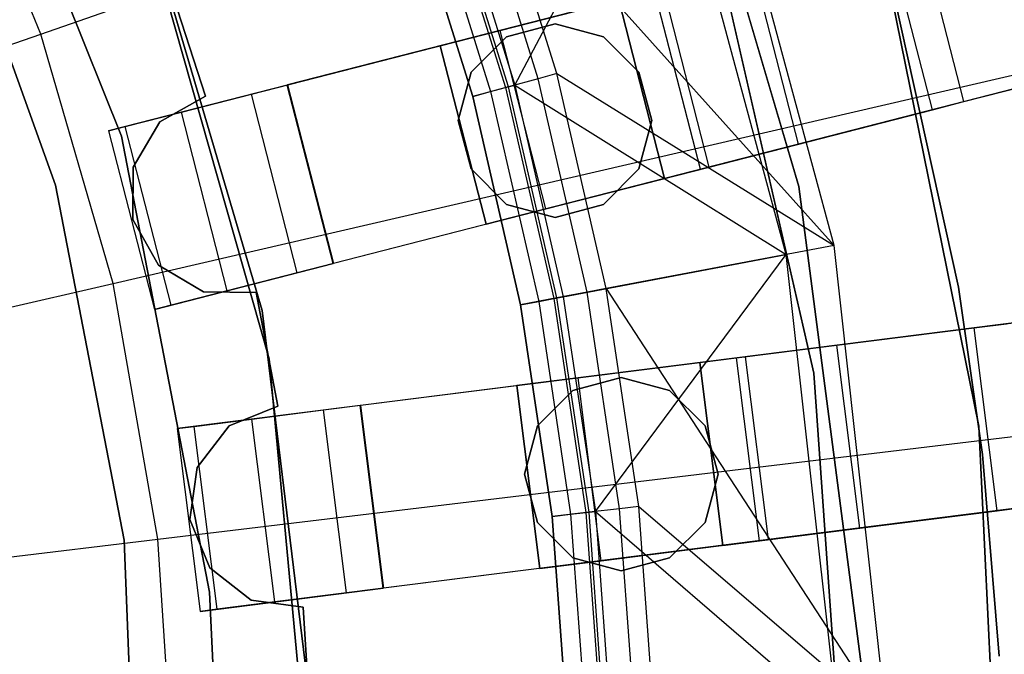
# Model space of a CAD drawing. Extents: x 0 to 27.3, y 0 to 27.3.
# Tile 94 of 117: x 16.1 to 17.2, y 13.8 to 14.5. Entities that reach past the tile are written whole.
import ezdxf

# ---------------------------------------------------------------- set-up
doc = ezdxf.new("R2010")
doc.units = 0
doc.header["$LTSCALE"] = 2.54
doc.layers.get('0').update_dxf_attribs({"color": 13, "linetype": 'CONTINUOUS'})

# ---------------------------------------------------------------- blocks, each defined once
blk = doc.blocks.new('SPUMPKIN_S_PM_STL_1')
at = {"color": 0}
for p, q in [((24.8439, 15.1969, 89.6082), (22.4174, 14.5738, 90.3214)), ((24.8439, 15.1969, 89.6082), (22.4174, 14.5738, 90.3214)), ((22.3781, 14.5638, 90.1256), (24.7903, 15.1831, 89.4155)), ((22.3781, 14.5638, 90.1256), (24.7903, 15.1831, 89.4155)), ((24.8937, 15.0031, 89.6082), (22.4672, 14.3801, 90.3214)), ((24.8937, 15.0031, 89.6082), (22.4672, 14.3801, 90.3214)), ((22.0499, 14.9858, 34.5955), (22.2371, 14.5181, 34.5955)), ((22.2371, 14.5181, 26.0955), (22.0499, 14.9858, 26.0955)), ((22.2371, 14.5181, 26.0955), (22.0499, 14.9858, 26.0955)), ((22.0499, 14.9858, 34.5955), (22.2371, 14.5181, 34.5955)), ((24.84, 14.9894, 89.4155), (22.4279, 14.37, 90.1256)), ((24.84, 14.9894, 89.4155), (22.4279, 14.37, 90.1256)), ((22.1497, 14.629, 223.1675), (23.1149, 14.966, 223.3786)), ((22.1497, 14.629, 223.1675), (23.1149, 14.966, 223.3786)), ((22.8235, 14.9679, 34.5955), (22.9722, 14.4636, 34.5955)), ((22.9722, 14.4636, 33.9955), (22.8235, 14.9679, 33.9955)), ((22.9722, 14.4636, 33.9955), (22.8235, 14.9679, 33.9955)), ((22.8235, 14.9679, 34.5955), (22.9722, 14.4636, 34.5955)), ((23.0105, 14.3997, 90.3209), (22.8757, 14.8986, 90.3209)), ((23.0105, 14.3997, 90.3209), (22.8757, 14.8986, 90.3209)), ((22.1497, 14.629, 223.1675), (22.0426, 14.8894, 223.1675)), ((22.1497, 14.629, 223.1675), (22.0426, 14.8894, 223.1675)), ((22.6639, 14.5737, 91.0371), (22.8259, 14.8809, 90.3209)), ((22.6639, 14.5737, 91.0371), (22.8259, 14.8809, 90.3209)), ((22.9585, 14.3899, 90.3209), (22.8259, 14.8809, 90.3209)), ((22.9585, 14.3899, 90.3209), (22.8259, 14.8809, 90.3209)), ((22.1654, 14.4652, 27.3954), (22.0328, 14.8344, 27.3954)), ((22.0328, 14.8344, 28.3954), (22.1654, 14.4652, 28.3954)), ((22.1654, 14.4652, 27.3954), (22.0328, 14.8344, 27.3954)), ((22.0328, 14.8344, 28.3954), (22.1654, 14.4652, 28.3954)), ((22.7096, 14.5861, 91.0534), (22.6384, 14.8145, 91.0534)), ((22.6384, 14.8145, 91.0534), (23.0105, 14.3997, 90.3209)), ((22.6384, 14.8145, 91.0534), (23.0105, 14.3997, 90.3209)), ((22.7096, 14.5861, 91.0534), (22.6384, 14.8145, 91.0534)), ((22.5938, 14.7987, 91.0371), (22.6639, 14.5737, 91.0371)), ((22.5938, 14.7987, 91.0371), (22.6639, 14.5737, 91.0371)), ((22.6893, 14.5806, 91.0886), (22.6186, 14.8075, 91.0886)), ((22.6893, 14.5806, 91.0886), (22.6186, 14.8075, 91.0886)), ((22.5682, 14.7896, 91.0667), (22.6377, 14.5666, 91.0667)), ((22.5682, 14.7896, 91.0667), (22.6377, 14.5666, 91.0667)), ((22.5839, 14.7952, 91.0547), (22.6538, 14.571, 91.0547)), ((22.5839, 14.7952, 91.0547), (22.6538, 14.571, 91.0547)), ((22.657, 14.5719, 91.1125), (22.5871, 14.7963, 91.1125)), ((22.657, 14.5719, 91.1125), (22.5871, 14.7963, 91.1125)), ((22.6183, 14.5614, 91.1209), (22.5492, 14.7829, 91.1209)), ((22.6183, 14.5614, 91.1209), (22.5492, 14.7829, 91.1209)), ((22.5492, 14.7829, 91.0709), (22.6183, 14.5614, 91.0709)), ((22.5492, 14.7829, 91.0709), (22.6183, 14.5614, 91.0709)), ((22.3976, 14.2768, 34.5955), (22.2588, 14.7649, 34.5955)), ((22.2588, 14.7649, 26.0955), (22.3976, 14.2768, 26.0955)), ((22.3976, 14.2768, 34.5955), (22.2588, 14.7649, 34.5955)), ((22.2588, 14.7649, 26.0955), (22.3976, 14.2768, 26.0955)), ((22.3899, 14.3291, 34.0955), (22.2613, 14.7652, 34.0955)), ((22.2613, 14.7652, 34.1955), (22.3899, 14.3291, 34.1955)), ((22.2613, 14.7652, 34.1955), (22.3899, 14.3291, 34.1955)), ((22.3899, 14.3291, 34.0955), (22.2613, 14.7652, 34.0955)), ((22.9883, 14.2611, 34.0955), (22.8749, 14.7581, 34.0955)), ((22.8749, 14.7581, 34.1955), (22.9883, 14.2611, 34.1955)), ((22.9883, 14.2611, 34.0955), (22.8749, 14.7581, 34.0955)), ((22.8749, 14.7581, 34.1955), (22.9883, 14.2611, 34.1955)), ((23.1514, 14.5558, 34.7934), (23.1017, 14.7495, 34.7934)), ((23.1514, 14.5558, 34.7934), (23.1017, 14.7495, 34.7934)), ((23.1171, 14.547, 34.7955), (23.0674, 14.7407, 34.7955)), ((23.1171, 14.547, 34.9955), (23.0674, 14.7407, 34.9955)), ((23.1171, 14.547, 34.7955), (23.0674, 14.7407, 34.7955)), ((23.1171, 14.547, 34.9955), (23.0674, 14.7407, 34.9955)), ((23.1677, 14.2038, 34.5955), (23.0603, 14.7311, 34.5955)), ((23.1677, 14.2038, 34.5955), (23.0603, 14.7311, 34.5955)), ((23.061, 14.7289, 33.9955), (23.1677, 14.2038, 33.9955)), ((23.061, 14.7289, 33.9955), (23.1677, 14.2038, 33.9955)), ((22.9718, 14.5097, 34.7553), (22.9221, 14.7034, 34.7553)), ((22.9718, 14.5097, 34.7553), (22.9221, 14.7034, 34.7553)), ((23.0694, 14.6989, 34.7955), (23.1455, 14.3546, 34.7955)), ((23.1455, 14.3546, 34.5955), (23.0694, 14.6989, 34.5955)), ((23.1455, 14.3546, 34.5955), (23.0694, 14.6989, 34.5955)), ((23.0694, 14.6989, 34.7955), (23.1455, 14.3546, 34.7955)), ((22.2896, 14.6812, 90.5709), (22.3285, 14.5618, 90.5709)), ((22.3285, 14.5618, 90.3709), (22.2896, 14.6812, 90.3709)), ((22.3285, 14.5618, 90.3709), (22.2896, 14.6812, 90.3709)), ((22.2896, 14.6812, 90.5709), (22.3285, 14.5618, 90.5709)), ((22.8252, 14.6786, 34.9286), (22.648, 14.633, 34.7455)), ((22.8252, 14.6786, 34.9286), (22.648, 14.633, 34.7455)), ((22.8655, 14.4824, 34.6455), (22.8157, 14.6761, 34.6455)), ((22.8655, 14.4824, 34.6455), (22.8157, 14.6761, 34.6455)), ((22.875, 14.4848, 34.9286), (22.8252, 14.6786, 34.9286)), ((22.875, 14.4848, 34.9286), (22.8252, 14.6786, 34.9286)), ((22.5831, 14.6164, 34.1955), (22.7768, 14.6661, 34.1955)), ((22.5831, 14.6164, 34.1955), (22.7768, 14.6661, 34.1955)), ((22.7768, 14.6661, 34.1955), (22.8266, 14.4724, 34.1955)), ((22.8266, 14.4724, 34.4955), (22.7768, 14.6661, 34.4955)), ((22.7768, 14.6661, 34.1955), (22.8266, 14.4724, 34.1955)), ((22.8266, 14.4724, 34.4955), (22.7768, 14.6661, 34.4955)), ((22.7076, 14.6402, 34.5955), (22.6551, 14.6261, 34.5955)), ((22.6551, 14.6261, 34.7955), (22.7076, 14.6402, 34.7955)), ((22.6551, 14.6261, 34.7955), (22.7076, 14.6402, 34.7955)), ((22.7076, 14.6402, 34.5955), (22.6551, 14.6261, 34.5955)), ((22.7601, 14.6261, 34.5955), (22.7076, 14.6402, 34.5955)), ((22.7076, 14.6402, 34.7955), (22.7601, 14.6261, 34.7955)), ((22.7076, 14.6402, 34.7955), (22.7601, 14.6261, 34.7955)), ((22.7076, 14.6402, 34.7955), (22.7076, 14.6402, 34.5955)), ((22.7601, 14.6261, 34.5955), (22.7076, 14.6402, 34.5955)), ((22.7076, 14.6402, 34.7955), (22.7076, 14.6402, 34.5955)), ((21.1733, 14.288, 223.0262), (22.1497, 14.629, 223.1675)), ((21.1733, 14.288, 223.0262), (22.1497, 14.629, 223.1675)), ((22.2281, 14.3585, 223.1675), (22.1497, 14.629, 223.1675)), ((22.2281, 14.3585, 223.1675), (22.1497, 14.629, 223.1675)), ((22.648, 14.633, 34.7455), (22.5831, 14.6164, 34.4955)), ((22.648, 14.633, 34.7455), (22.5831, 14.6164, 34.4955)), ((22.6977, 14.4393, 34.7455), (22.648, 14.633, 34.7455)), ((22.6977, 14.4393, 34.7455), (22.648, 14.633, 34.7455)), ((22.6551, 14.6261, 34.5955), (22.6166, 14.5877, 34.5955)), ((22.6166, 14.5877, 34.7955), (22.6551, 14.6261, 34.7955)), ((22.6166, 14.5877, 34.7955), (22.6551, 14.6261, 34.7955)), ((22.6551, 14.6261, 34.5955), (22.6166, 14.5877, 34.5955)), ((22.6551, 14.6261, 34.7955), (22.6551, 14.6261, 34.5955)), ((22.6551, 14.6261, 34.7955), (22.6551, 14.6261, 34.5955)), ((22.7985, 14.5877, 34.5955), (22.7601, 14.6261, 34.5955)), ((22.7601, 14.6261, 34.7955), (22.7985, 14.5877, 34.7955)), ((22.7601, 14.6261, 34.7955), (22.7985, 14.5877, 34.7955)), ((22.7601, 14.6261, 34.7955), (22.7601, 14.6261, 34.5955)), ((22.7985, 14.5877, 34.5955), (22.7601, 14.6261, 34.5955)), ((22.7601, 14.6261, 34.7955), (22.7601, 14.6261, 34.5955)), ((22.6328, 14.4227, 34.1955), (22.5831, 14.6164, 34.1955)), ((22.5831, 14.6164, 34.4955), (22.6328, 14.4227, 34.4955)), ((22.5831, 14.6164, 34.4955), (22.5831, 14.6164, 34.1955)), ((22.6328, 14.4227, 34.1955), (22.5831, 14.6164, 34.1955)), ((22.5831, 14.6164, 34.4955), (22.6328, 14.4227, 34.4955)), ((22.5831, 14.6164, 34.4955), (22.5831, 14.6164, 34.1955)), ((23.3571, 14.6086, 34.9298), (23.1171, 14.547, 34.9955)), ((23.3571, 14.6086, 34.9298), (23.1171, 14.547, 34.9955)), ((22.2281, 14.3585, 223.1675), (23.224, 14.5892, 223.3786)), ((22.2281, 14.3585, 223.1675), (23.224, 14.5892, 223.3786)), ((22.6166, 14.5877, 34.5955), (22.6026, 14.5352, 34.5955)), ((22.6026, 14.5352, 34.7955), (22.6166, 14.5877, 34.7955)), ((22.6026, 14.5352, 34.7955), (22.6166, 14.5877, 34.7955)), ((22.6166, 14.5877, 34.5955), (22.6026, 14.5352, 34.5955)), ((22.6166, 14.5877, 34.7955), (22.6166, 14.5877, 34.5955)), ((22.6166, 14.5877, 34.7955), (22.6166, 14.5877, 34.5955)), ((22.7096, 14.5861, 91.0534), (22.6893, 14.5806, 91.0886)), ((22.7096, 14.5861, 91.0534), (22.6893, 14.5806, 91.0886)), ((22.7631, 14.3529, 91.0534), (22.7096, 14.5861, 91.0534)), ((22.7096, 14.5861, 91.0534), (23.0105, 14.3997, 90.3209)), ((22.7096, 14.5861, 91.0534), (23.0105, 14.3997, 90.3209)), ((22.7631, 14.3529, 91.0534), (22.7096, 14.5861, 91.0534)), ((22.8126, 14.5352, 34.5955), (22.7985, 14.5877, 34.5955)), ((22.7985, 14.5877, 34.7955), (22.8126, 14.5352, 34.7955)), ((22.7985, 14.5877, 34.7955), (22.8126, 14.5352, 34.7955)), ((22.7985, 14.5877, 34.7955), (22.7985, 14.5877, 34.5955)), ((22.8126, 14.5352, 34.5955), (22.7985, 14.5877, 34.5955)), ((22.7985, 14.5877, 34.7955), (22.7985, 14.5877, 34.5955)), ((23.1514, 14.5558, 34.7934), (23.2808, 14.589, 34.7433)), ((23.1514, 14.5558, 34.7934), (23.2808, 14.589, 34.7433)), ((22.6893, 14.5806, 91.0886), (22.657, 14.5719, 91.1125)), ((22.6893, 14.5806, 91.0886), (22.657, 14.5719, 91.1125)), ((22.7424, 14.349, 91.0886), (22.6893, 14.5806, 91.0886)), ((22.7424, 14.349, 91.0886), (22.6893, 14.5806, 91.0886)), ((22.4169, 14.5737, 90.6209), (22.2232, 14.524, 90.6209)), ((22.4169, 14.5737, 90.6209), (22.2232, 14.524, 90.6209)), ((22.3022, 14.5443, 90.1604), (22.3781, 14.5638, 90.1256)), ((22.3022, 14.5443, 90.1604), (22.3781, 14.5638, 90.1256)), ((22.4279, 14.37, 90.1256), (22.3781, 14.5638, 90.1256)), ((22.4279, 14.37, 90.1256), (22.3781, 14.5638, 90.1256)), ((22.4174, 14.5738, 90.3214), (22.4169, 14.5737, 90.6209)), ((22.4174, 14.5738, 90.3214), (22.4169, 14.5737, 90.6209)), ((22.4667, 14.38, 90.6209), (22.4169, 14.5737, 90.6209)), ((22.4667, 14.38, 90.6209), (22.4169, 14.5737, 90.6209)), ((22.4174, 14.5738, 90.3214), (22.4672, 14.3801, 90.3214)), ((22.4174, 14.5738, 90.3214), (22.4672, 14.3801, 90.3214)), ((22.657, 14.5719, 91.1125), (22.6183, 14.5614, 91.1209)), ((22.657, 14.5719, 91.1125), (22.6183, 14.5614, 91.1209)), ((22.6183, 14.5614, 91.0709), (22.6377, 14.5666, 91.0667)), ((22.6183, 14.5614, 91.0709), (22.6377, 14.5666, 91.0667)), ((22.6377, 14.5666, 91.0667), (22.6538, 14.571, 91.0547)), ((22.6377, 14.5666, 91.0667), (22.6538, 14.571, 91.0547)), ((22.6377, 14.5666, 91.0667), (22.6899, 14.339, 91.0667)), ((22.6377, 14.5666, 91.0667), (22.6899, 14.339, 91.0667)), ((22.6538, 14.571, 91.0547), (22.6639, 14.5737, 91.0371)), ((22.6538, 14.571, 91.0547), (22.6639, 14.5737, 91.0371)), ((22.6538, 14.571, 91.0547), (22.7063, 14.3421, 91.0547)), ((22.6538, 14.571, 91.0547), (22.7063, 14.3421, 91.0547)), ((22.7096, 14.3427, 91.1125), (22.657, 14.5719, 91.1125)), ((22.7096, 14.3427, 91.1125), (22.657, 14.5719, 91.1125)), ((22.6639, 14.5737, 91.0371), (22.7166, 14.3441, 91.0371)), ((22.6639, 14.5737, 91.0371), (22.7166, 14.3441, 91.0371)), ((22.6639, 14.5737, 91.0371), (22.9585, 14.3899, 90.3209)), ((22.6639, 14.5737, 91.0371), (22.9585, 14.3899, 90.3209)), ((22.3285, 14.5618, 90.5709), (22.2789, 14.5338, 90.5709)), ((22.2789, 14.5338, 90.3709), (22.3285, 14.5618, 90.3709)), ((22.2789, 14.5338, 90.3709), (22.3285, 14.5618, 90.3709)), ((22.3285, 14.5618, 90.5709), (22.2789, 14.5338, 90.5709)), ((22.3285, 14.5618, 90.5709), (22.3285, 14.5618, 90.3709)), ((22.3285, 14.5618, 90.5709), (22.3285, 14.5618, 90.3709)), ((22.6702, 14.3353, 91.1209), (22.6183, 14.5614, 91.1209)), ((22.6702, 14.3353, 91.1209), (22.6183, 14.5614, 91.1209)), ((22.6183, 14.5614, 91.0709), (22.6702, 14.3353, 91.0709)), ((22.6183, 14.5614, 91.0709), (22.6702, 14.3353, 91.0709)), ((23.1171, 14.547, 34.7955), (23.1514, 14.5558, 34.7934)), ((23.1171, 14.547, 34.7955), (23.1514, 14.5558, 34.7934)), ((22.2412, 14.5286, 90.2374), (22.3022, 14.5443, 90.1604)), ((22.2412, 14.5286, 90.2374), (22.3022, 14.5443, 90.1604)), ((22.352, 14.3505, 90.1604), (22.3022, 14.5443, 90.1604)), ((22.352, 14.3505, 90.1604), (22.3022, 14.5443, 90.1604)), ((22.875, 14.4848, 34.9286), (23.1171, 14.547, 34.9955)), ((22.875, 14.4848, 34.9286), (23.1171, 14.547, 34.9955)), ((22.9718, 14.5097, 34.7553), (23.1171, 14.547, 34.7955)), ((22.9718, 14.5097, 34.7553), (23.1171, 14.547, 34.7955)), ((22.2789, 14.5338, 90.5709), (22.2499, 14.4848, 90.5709)), ((22.2499, 14.4848, 90.3709), (22.2789, 14.5338, 90.3709)), ((22.2499, 14.4848, 90.3709), (22.2789, 14.5338, 90.3709)), ((22.2789, 14.5338, 90.5709), (22.2499, 14.4848, 90.5709)), ((22.2789, 14.5338, 90.5709), (22.2789, 14.5338, 90.3709)), ((22.2789, 14.5338, 90.5709), (22.2789, 14.5338, 90.3709)), ((22.4563, 14.2212, 90.1256), (24.9269, 14.5333, 89.4156)), ((22.4563, 14.2212, 90.1256), (24.9269, 14.5333, 89.4156)), ((24.9818, 14.5402, 89.6082), (22.4965, 14.2262, 90.3214)), ((24.9818, 14.5402, 89.6082), (22.4965, 14.2262, 90.3214)), ((22.6026, 14.5352, 34.5955), (22.6166, 14.4827, 34.5955)), ((22.6166, 14.4827, 34.7955), (22.6026, 14.5352, 34.7955)), ((22.6026, 14.5352, 34.7955), (22.6026, 14.5352, 34.5955)), ((22.6026, 14.5352, 34.7955), (22.6026, 14.5352, 34.5955)), ((22.6166, 14.4827, 34.7955), (22.6026, 14.5352, 34.7955)), ((22.6026, 14.5352, 34.5955), (22.6166, 14.4827, 34.5955)), ((22.7985, 14.4827, 34.5955), (22.8126, 14.5352, 34.5955)), ((22.8126, 14.5352, 34.7955), (22.7985, 14.4827, 34.7955)), ((22.8126, 14.5352, 34.7955), (22.7985, 14.4827, 34.7955)), ((22.7985, 14.4827, 34.5955), (22.8126, 14.5352, 34.5955)), ((22.8126, 14.5352, 34.7955), (22.8126, 14.5352, 34.5955)), ((22.8126, 14.5352, 34.7955), (22.8126, 14.5352, 34.5955)), ((22.2232, 14.524, 90.3215), (22.2412, 14.5286, 90.2374)), ((22.2232, 14.524, 90.3215), (22.2412, 14.5286, 90.2374)), ((22.2232, 14.524, 90.6209), (22.2729, 14.3303, 90.6209)), ((22.2232, 14.524, 90.6209), (22.2232, 14.524, 90.3215)), ((22.2232, 14.524, 90.3215), (22.2729, 14.3303, 90.3215)), ((22.2232, 14.524, 90.6209), (22.2729, 14.3303, 90.6209)), ((22.2232, 14.524, 90.3215), (22.2729, 14.3303, 90.3215)), ((22.2232, 14.524, 90.6209), (22.2232, 14.524, 90.3215)), ((22.2909, 14.3349, 90.2374), (22.2412, 14.5286, 90.2374)), ((22.2909, 14.3349, 90.2374), (22.2412, 14.5286, 90.2374)), ((22.2371, 14.5181, 34.5955), (22.3325, 14.0234, 34.5955)), ((22.3325, 14.0234, 26.0955), (22.2371, 14.5181, 26.0955)), ((22.2371, 14.5181, 26.0955), (22.2371, 14.5181, 34.5955)), ((22.2371, 14.5181, 26.0955), (22.2371, 14.5181, 34.5955)), ((22.3325, 14.0234, 26.0955), (22.2371, 14.5181, 26.0955)), ((22.2371, 14.5181, 34.5955), (22.3325, 14.0234, 34.5955)), ((22.8655, 14.4824, 34.6455), (22.9718, 14.5097, 34.7553)), ((22.8655, 14.4824, 34.6455), (22.9718, 14.5097, 34.7553)), ((22.2499, 14.4848, 90.5709), (22.2493, 14.4279, 90.5709)), ((22.2493, 14.4279, 90.3709), (22.2499, 14.4848, 90.3709)), ((22.2493, 14.4279, 90.3709), (22.2499, 14.4848, 90.3709)), ((22.2499, 14.4848, 90.5709), (22.2493, 14.4279, 90.5709)), ((22.2499, 14.4848, 90.5709), (22.2499, 14.4848, 90.3709)), ((22.2499, 14.4848, 90.5709), (22.2499, 14.4848, 90.3709)), ((22.6166, 14.4827, 34.5955), (22.6551, 14.4442, 34.5955)), ((22.6551, 14.4442, 34.7955), (22.6166, 14.4827, 34.7955)), ((22.6166, 14.4827, 34.7955), (22.6166, 14.4827, 34.5955)), ((22.6166, 14.4827, 34.7955), (22.6166, 14.4827, 34.5955)), ((22.6551, 14.4442, 34.7955), (22.6166, 14.4827, 34.7955)), ((22.6166, 14.4827, 34.5955), (22.6551, 14.4442, 34.5955)), ((22.6977, 14.4393, 34.7455), (22.875, 14.4848, 34.9286)), ((22.6977, 14.4393, 34.7455), (22.875, 14.4848, 34.9286)), ((22.7601, 14.4442, 34.5955), (22.7985, 14.4827, 34.5955)), ((22.7985, 14.4827, 34.7955), (22.7601, 14.4442, 34.7955)), ((22.7985, 14.4827, 34.7955), (22.7601, 14.4442, 34.7955)), ((22.7601, 14.4442, 34.5955), (22.7985, 14.4827, 34.5955)), ((22.7985, 14.4827, 34.7955), (22.7985, 14.4827, 34.5955)), ((22.7985, 14.4827, 34.7955), (22.7985, 14.4827, 34.5955)), ((22.8266, 14.4724, 34.4955), (22.8655, 14.4824, 34.6455)), ((22.8266, 14.4724, 34.4955), (22.8655, 14.4824, 34.6455)), ((22.8266, 14.4724, 34.1955), (22.6328, 14.4227, 34.1955)), ((22.8266, 14.4724, 34.1955), (22.6328, 14.4227, 34.1955)), ((22.8266, 14.4724, 34.1955), (22.8266, 14.4724, 34.4955)), ((22.8266, 14.4724, 34.1955), (22.8266, 14.4724, 34.4955)), ((22.2401, 14.0801, 27.3954), (22.1654, 14.4652, 27.3954)), ((22.1654, 14.4652, 27.3954), (22.1654, 14.4652, 28.3954)), ((22.1654, 14.4652, 28.3954), (22.2401, 14.0801, 28.3954)), ((22.1654, 14.4652, 27.3954), (22.1654, 14.4652, 28.3954)), ((22.2401, 14.0801, 27.3954), (22.1654, 14.4652, 27.3954)), ((22.1654, 14.4652, 28.3954), (22.2401, 14.0801, 28.3954)), ((22.9722, 14.4636, 34.5955), (23.0401, 13.9424, 34.5955)), ((23.0401, 13.9424, 33.9955), (22.9722, 14.4636, 33.9955)), ((22.9722, 14.4636, 33.9955), (22.9722, 14.4636, 34.5955)), ((22.9722, 14.4636, 33.9955), (22.9722, 14.4636, 34.5955)), ((23.0401, 13.9424, 33.9955), (22.9722, 14.4636, 33.9955)), ((22.9722, 14.4636, 34.5955), (23.0401, 13.9424, 34.5955)), ((22.6328, 14.4227, 34.4955), (22.6977, 14.4393, 34.7455)), ((22.6328, 14.4227, 34.4955), (22.6977, 14.4393, 34.7455)), ((22.6551, 14.4442, 34.5955), (22.7076, 14.4302, 34.5955)), ((22.7076, 14.4302, 34.7955), (22.6551, 14.4442, 34.7955)), ((22.6551, 14.4442, 34.7955), (22.6551, 14.4442, 34.5955)), ((22.6551, 14.4442, 34.7955), (22.6551, 14.4442, 34.5955)), ((22.7076, 14.4302, 34.7955), (22.6551, 14.4442, 34.7955)), ((22.6551, 14.4442, 34.5955), (22.7076, 14.4302, 34.5955)), ((22.7076, 14.4302, 34.5955), (22.7601, 14.4442, 34.5955)), ((22.7601, 14.4442, 34.7955), (22.7076, 14.4302, 34.7955)), ((22.7601, 14.4442, 34.7955), (22.7076, 14.4302, 34.7955)), ((22.7076, 14.4302, 34.5955), (22.7601, 14.4442, 34.5955)), ((22.7601, 14.4442, 34.7955), (22.7601, 14.4442, 34.5955)), ((22.7601, 14.4442, 34.7955), (22.7601, 14.4442, 34.5955)), ((22.2493, 14.4279, 90.5709), (22.2493, 14.4279, 90.3709)), ((22.2493, 14.4279, 90.5709), (22.2493, 14.4279, 90.3709)), ((22.2493, 14.4279, 90.5709), (22.2773, 14.3783, 90.5709)), ((22.2773, 14.3783, 90.3709), (22.2493, 14.4279, 90.3709)), ((22.2773, 14.3783, 90.3709), (22.2493, 14.4279, 90.3709)), ((22.2493, 14.4279, 90.5709), (22.2773, 14.3783, 90.5709)), ((22.7076, 14.4302, 34.5955), (22.7076, 14.4302, 34.7955)), ((22.7076, 14.4302, 34.5955), (22.7076, 14.4302, 34.7955)), ((22.6328, 14.4227, 34.1955), (22.6328, 14.4227, 34.4955)), ((22.6328, 14.4227, 34.1955), (22.6328, 14.4227, 34.4955)), ((23.0105, 14.3997, 90.3209), (22.7631, 14.3529, 91.0534)), ((23.0105, 14.3997, 90.3209), (22.7631, 14.3529, 91.0534)), ((23.0675, 13.8862, 90.3209), (23.0105, 14.3997, 90.3209)), ((23.0675, 13.8862, 90.3209), (23.0105, 14.3997, 90.3209)), ((22.7166, 14.3441, 91.0371), (22.9585, 14.3899, 90.3209)), ((22.7166, 14.3441, 91.0371), (22.9585, 14.3899, 90.3209)), ((22.7516, 14.111, 91.0371), (22.9585, 14.3899, 90.3209)), ((22.7516, 14.111, 91.0371), (22.9585, 14.3899, 90.3209)), ((23.0147, 13.8844, 90.3209), (22.9585, 14.3899, 90.3209)), ((23.0147, 13.8844, 90.3209), (22.9585, 14.3899, 90.3209)), ((22.2729, 14.3303, 90.6209), (22.4667, 14.38, 90.6209)), ((22.2729, 14.3303, 90.6209), (22.4667, 14.38, 90.6209)), ((22.2773, 14.3783, 90.5709), (22.2773, 14.3783, 90.3709)), ((22.2773, 14.3783, 90.5709), (22.2773, 14.3783, 90.3709)), ((22.2773, 14.3783, 90.5709), (22.3263, 14.3493, 90.5709)), ((22.3263, 14.3493, 90.3709), (22.2773, 14.3783, 90.3709)), ((22.3263, 14.3493, 90.3709), (22.2773, 14.3783, 90.3709)), ((22.2773, 14.3783, 90.5709), (22.3263, 14.3493, 90.5709)), ((22.4672, 14.3801, 90.3214), (22.4667, 14.38, 90.6209)), ((22.4672, 14.3801, 90.3214), (22.4667, 14.38, 90.6209)), ((22.4279, 14.37, 90.1256), (22.352, 14.3505, 90.1604)), ((22.4279, 14.37, 90.1256), (22.352, 14.3505, 90.1604)), ((21.2205, 14.125, 223.0262), (22.2281, 14.3585, 223.1675)), ((21.2205, 14.125, 223.0262), (22.2281, 14.3585, 223.1675)), ((22.2767, 14.0811, 223.1675), (22.2281, 14.3585, 223.1675)), ((22.2767, 14.0811, 223.1675), (22.2281, 14.3585, 223.1675)), ((22.352, 14.3505, 90.1604), (22.2909, 14.3349, 90.2374)), ((22.352, 14.3505, 90.1604), (22.2909, 14.3349, 90.2374)), ((22.7631, 14.3529, 91.0534), (22.7424, 14.349, 91.0886)), ((22.7631, 14.3529, 91.0534), (22.7424, 14.349, 91.0886)), ((22.7986, 14.1163, 91.0534), (22.7631, 14.3529, 91.0534)), ((22.7631, 14.3529, 91.0534), (23.0675, 13.8862, 90.3209)), ((22.7986, 14.1163, 91.0534), (22.7631, 14.3529, 91.0534)), ((22.7631, 14.3529, 91.0534), (23.0675, 13.8862, 90.3209)), ((23.1455, 14.3546, 34.7955), (23.1455, 14.3546, 34.5955)), ((23.1455, 14.3546, 34.7955), (23.1455, 14.3546, 34.5955)), ((23.1455, 14.3546, 34.7955), (23.1714, 14.1729, 34.7955)), ((23.1714, 14.1729, 34.5955), (23.1455, 14.3546, 34.5955)), ((23.1714, 14.1729, 34.5955), (23.1455, 14.3546, 34.5955)), ((23.1455, 14.3546, 34.7955), (23.1714, 14.1729, 34.7955)), ((22.3263, 14.3493, 90.5709), (22.3263, 14.3493, 90.3709)), ((22.3263, 14.3493, 90.5709), (22.3263, 14.3493, 90.3709)), ((22.3263, 14.3493, 90.5709), (22.3832, 14.3488, 90.5709)), ((22.3832, 14.3488, 90.3709), (22.3263, 14.3493, 90.3709)), ((22.3832, 14.3488, 90.3709), (22.3263, 14.3493, 90.3709)), ((22.3263, 14.3493, 90.5709), (22.3832, 14.3488, 90.5709)), ((22.3832, 14.3488, 90.5709), (22.3832, 14.3488, 90.3709)), ((22.3832, 14.3488, 90.5709), (22.4067, 14.2254, 90.5709)), ((22.4067, 14.2254, 90.3709), (22.3832, 14.3488, 90.3709)), ((22.3832, 14.3488, 90.5709), (22.3832, 14.3488, 90.3709)), ((22.4067, 14.2254, 90.3709), (22.3832, 14.3488, 90.3709)), ((22.3832, 14.3488, 90.5709), (22.4067, 14.2254, 90.5709)), ((25.0069, 14.3418, 89.6082), (22.5216, 14.0278, 90.3214)), ((25.0069, 14.3418, 89.6082), (22.5216, 14.0278, 90.3214)), ((22.7096, 14.3427, 91.1125), (22.6702, 14.3353, 91.1209)), ((22.7096, 14.3427, 91.1125), (22.6702, 14.3353, 91.1209)), ((22.6702, 14.3353, 91.0709), (22.6899, 14.339, 91.0667)), ((22.6702, 14.3353, 91.0709), (22.6899, 14.339, 91.0667)), ((22.6899, 14.339, 91.0667), (22.7063, 14.3421, 91.0547)), ((22.6899, 14.339, 91.0667), (22.7063, 14.3421, 91.0547)), ((22.6899, 14.339, 91.0667), (22.7245, 14.108, 91.0667)), ((22.6899, 14.339, 91.0667), (22.7245, 14.108, 91.0667)), ((22.7063, 14.3421, 91.0547), (22.7166, 14.3441, 91.0371)), ((22.7063, 14.3421, 91.0547), (22.7166, 14.3441, 91.0371)), ((22.7063, 14.3421, 91.0547), (22.7411, 14.1099, 91.0547)), ((22.7063, 14.3421, 91.0547), (22.7411, 14.1099, 91.0547)), ((22.7424, 14.349, 91.0886), (22.7096, 14.3427, 91.1125)), ((22.7424, 14.349, 91.0886), (22.7096, 14.3427, 91.1125)), ((22.7445, 14.1103, 91.1125), (22.7096, 14.3427, 91.1125)), ((22.7445, 14.1103, 91.1125), (22.7096, 14.3427, 91.1125)), ((22.7166, 14.3441, 91.0371), (22.7516, 14.111, 91.0371)), ((22.7166, 14.3441, 91.0371), (22.7516, 14.111, 91.0371)), ((22.7777, 14.1139, 91.0886), (22.7424, 14.349, 91.0886)), ((22.7777, 14.1139, 91.0886), (22.7424, 14.349, 91.0886)), ((23.4081, 14.3414, 34.9298), (23.1623, 14.3103, 34.9955)), ((23.4081, 14.3414, 34.9298), (23.1623, 14.3103, 34.9955)), ((22.2909, 14.3349, 90.2374), (22.2729, 14.3303, 90.3215)), ((22.2909, 14.3349, 90.2374), (22.2729, 14.3303, 90.3215)), ((22.2729, 14.3303, 90.3215), (22.2729, 14.3303, 90.6209)), ((22.2729, 14.3303, 90.3215), (22.2729, 14.3303, 90.6209)), ((22.4449, 13.8779, 34.0955), (22.3899, 14.3291, 34.0955)), ((22.3899, 14.3291, 34.1955), (22.4449, 13.8779, 34.1955)), ((22.3899, 14.3291, 34.1955), (22.4449, 13.8779, 34.1955)), ((22.3899, 14.3291, 34.1955), (22.3899, 14.3291, 34.0955)), ((22.4449, 13.8779, 34.0955), (22.3899, 14.3291, 34.0955)), ((22.3899, 14.3291, 34.1955), (22.3899, 14.3291, 34.0955)), ((24.9519, 14.3348, 89.4156), (22.4813, 14.0227, 90.1256)), ((24.9519, 14.3348, 89.4156), (22.4813, 14.0227, 90.1256)), ((22.7046, 14.1058, 91.1209), (22.6702, 14.3353, 91.1209)), ((22.7046, 14.1058, 91.1209), (22.6702, 14.3353, 91.1209)), ((22.6702, 14.3353, 91.0709), (22.7046, 14.1058, 91.0709)), ((22.6702, 14.3353, 91.0709), (22.7046, 14.1058, 91.0709)), ((23.1623, 14.3103, 34.9955), (22.9142, 14.279, 34.9286)), ((23.1623, 14.3103, 34.9955), (22.9142, 14.279, 34.9286)), ((23.0135, 14.2915, 34.7553), (23.1623, 14.3103, 34.7955)), ((23.0135, 14.2915, 34.7553), (23.1623, 14.3103, 34.7955)), ((23.1623, 14.3103, 34.7955), (23.1974, 14.3148, 34.7934)), ((23.1623, 14.3103, 34.7955), (23.1974, 14.3148, 34.7934)), ((23.1873, 14.1119, 34.7955), (23.1623, 14.3103, 34.7955)), ((23.1873, 14.1119, 34.9955), (23.1623, 14.3103, 34.9955)), ((23.1873, 14.1119, 34.7955), (23.1623, 14.3103, 34.7955)), ((23.1873, 14.1119, 34.9955), (23.1623, 14.3103, 34.9955)), ((22.9045, 14.2778, 34.6455), (23.0135, 14.2915, 34.7553)), ((22.9045, 14.2778, 34.6455), (23.0135, 14.2915, 34.7553)), ((23.0385, 14.0931, 34.7553), (23.0135, 14.2915, 34.7553)), ((23.0385, 14.0931, 34.7553), (23.0135, 14.2915, 34.7553)), ((22.4445, 13.7715, 34.5955), (22.3976, 14.2768, 34.5955)), ((22.3976, 14.2768, 26.0955), (22.4445, 13.7715, 26.0955)), ((22.3976, 14.2768, 34.5955), (22.3976, 14.2768, 26.0955)), ((22.4445, 13.7715, 34.5955), (22.3976, 14.2768, 34.5955)), ((22.3976, 14.2768, 26.0955), (22.4445, 13.7715, 26.0955)), ((22.3976, 14.2768, 34.5955), (22.3976, 14.2768, 26.0955)), ((22.9142, 14.279, 34.9286), (22.7327, 14.2561, 34.7455)), ((22.9142, 14.279, 34.9286), (22.7327, 14.2561, 34.7455)), ((22.8646, 14.2727, 34.4955), (22.9045, 14.2778, 34.6455)), ((22.8646, 14.2727, 34.4955), (22.9045, 14.2778, 34.6455)), ((22.9296, 14.0794, 34.6455), (22.9045, 14.2778, 34.6455)), ((22.9296, 14.0794, 34.6455), (22.9045, 14.2778, 34.6455)), ((22.9393, 14.0806, 34.9286), (22.9142, 14.279, 34.9286)), ((22.9393, 14.0806, 34.9286), (22.9142, 14.279, 34.9286)), ((22.6662, 14.2477, 34.1955), (22.8646, 14.2727, 34.1955)), ((22.6662, 14.2477, 34.1955), (22.8646, 14.2727, 34.1955)), ((22.8646, 14.2727, 34.1955), (22.8897, 14.0743, 34.1955)), ((22.8897, 14.0743, 34.4955), (22.8646, 14.2727, 34.4955)), ((22.8646, 14.2727, 34.1955), (22.8897, 14.0743, 34.1955)), ((22.8646, 14.2727, 34.1955), (22.8646, 14.2727, 34.4955)), ((22.8897, 14.0743, 34.4955), (22.8646, 14.2727, 34.4955)), ((22.8646, 14.2727, 34.1955), (22.8646, 14.2727, 34.4955)), ((22.7327, 14.2561, 34.7455), (22.6662, 14.2477, 34.4955)), ((22.7327, 14.2561, 34.7455), (22.6662, 14.2477, 34.4955)), ((22.7795, 14.2565, 34.5955), (22.727, 14.2424, 34.5955)), ((22.727, 14.2424, 34.7955), (22.7795, 14.2565, 34.7955)), ((22.727, 14.2424, 34.7955), (22.7795, 14.2565, 34.7955)), ((22.7795, 14.2565, 34.5955), (22.727, 14.2424, 34.5955)), ((22.7577, 14.0577, 34.7455), (22.7327, 14.2561, 34.7455)), ((22.7577, 14.0577, 34.7455), (22.7327, 14.2561, 34.7455)), ((22.832, 14.2424, 34.5955), (22.7795, 14.2565, 34.5955)), ((22.7795, 14.2565, 34.7955), (22.832, 14.2424, 34.7955)), ((22.7795, 14.2565, 34.7955), (22.832, 14.2424, 34.7955)), ((22.7795, 14.2565, 34.7955), (22.7795, 14.2565, 34.5955)), ((22.832, 14.2424, 34.5955), (22.7795, 14.2565, 34.5955)), ((22.7795, 14.2565, 34.7955), (22.7795, 14.2565, 34.5955)), ((23.0244, 13.7525, 34.0955), (22.9883, 14.2611, 34.0955)), ((22.9883, 14.2611, 34.0955), (22.9883, 14.2611, 34.1955)), ((22.9883, 14.2611, 34.1955), (23.0244, 13.7525, 34.1955)), ((22.9883, 14.2611, 34.0955), (22.9883, 14.2611, 34.1955)), ((23.0244, 13.7525, 34.0955), (22.9883, 14.2611, 34.0955)), ((22.9883, 14.2611, 34.1955), (23.0244, 13.7525, 34.1955)), ((22.6913, 14.0493, 34.1955), (22.6662, 14.2477, 34.1955)), ((22.6662, 14.2477, 34.4955), (22.6913, 14.0493, 34.4955)), ((22.6662, 14.2477, 34.4955), (22.6662, 14.2477, 34.1955)), ((22.6913, 14.0493, 34.1955), (22.6662, 14.2477, 34.1955)), ((22.6662, 14.2477, 34.4955), (22.6913, 14.0493, 34.4955)), ((22.6662, 14.2477, 34.4955), (22.6662, 14.2477, 34.1955)), ((22.727, 14.2424, 34.5955), (22.6886, 14.204, 34.5955)), ((22.6886, 14.204, 34.7955), (22.727, 14.2424, 34.7955)), ((22.6886, 14.204, 34.7955), (22.727, 14.2424, 34.7955)), ((22.727, 14.2424, 34.5955), (22.6886, 14.204, 34.5955)), ((22.727, 14.2424, 34.7955), (22.727, 14.2424, 34.5955)), ((22.727, 14.2424, 34.7955), (22.727, 14.2424, 34.5955)), ((22.8704, 14.204, 34.5955), (22.832, 14.2424, 34.5955)), ((22.832, 14.2424, 34.7955), (22.8704, 14.204, 34.7955)), ((22.832, 14.2424, 34.7955), (22.8704, 14.204, 34.7955)), ((22.832, 14.2424, 34.7955), (22.832, 14.2424, 34.5955)), ((22.8704, 14.204, 34.5955), (22.832, 14.2424, 34.5955)), ((22.832, 14.2424, 34.7955), (22.832, 14.2424, 34.5955)), ((22.496, 14.2262, 90.6209), (22.2976, 14.2011, 90.6209)), ((22.496, 14.2262, 90.6209), (22.2976, 14.2011, 90.6209)), ((22.4067, 14.2254, 90.5709), (22.354, 14.2039, 90.5709)), ((22.354, 14.2039, 90.3709), (22.4067, 14.2254, 90.3709)), ((22.354, 14.2039, 90.3709), (22.4067, 14.2254, 90.3709)), ((22.4067, 14.2254, 90.5709), (22.354, 14.2039, 90.5709)), ((22.4067, 14.2254, 90.5709), (22.4067, 14.2254, 90.3709)), ((22.4067, 14.2254, 90.5709), (22.4067, 14.2254, 90.3709)), ((22.5211, 14.0278, 90.6209), (22.496, 14.2262, 90.6209)), ((22.4965, 14.2262, 90.3214), (22.496, 14.2262, 90.6209)), ((22.5211, 14.0278, 90.6209), (22.496, 14.2262, 90.6209)), ((22.4965, 14.2262, 90.3214), (22.496, 14.2262, 90.6209)), ((22.4965, 14.2262, 90.3214), (22.5216, 14.0278, 90.3214)), ((22.4965, 14.2262, 90.3214), (22.5216, 14.0278, 90.3214)), ((22.316, 14.2034, 90.2374), (22.3785, 14.2113, 90.1604)), ((22.316, 14.2034, 90.2374), (22.3785, 14.2113, 90.1604)), ((22.3785, 14.2113, 90.1604), (22.4563, 14.2212, 90.1256)), ((22.3785, 14.2113, 90.1604), (22.4563, 14.2212, 90.1256)), ((22.4036, 14.0129, 90.1604), (22.3785, 14.2113, 90.1604)), ((22.4036, 14.0129, 90.1604), (22.3785, 14.2113, 90.1604)), ((22.4813, 14.0227, 90.1256), (22.4563, 14.2212, 90.1256)), ((22.4813, 14.0227, 90.1256), (22.4563, 14.2212, 90.1256)), ((22.2767, 14.0811, 223.1675), (23.2917, 14.2028, 223.3786)), ((22.2767, 14.0811, 223.1675), (23.2917, 14.2028, 223.3786)), ((22.2976, 14.2011, 90.3215), (22.316, 14.2034, 90.2374)), ((22.2976, 14.2011, 90.3215), (22.316, 14.2034, 90.2374)), ((22.2976, 14.2011, 90.6209), (22.3227, 14.0027, 90.6209)), ((22.2976, 14.2011, 90.6209), (22.2976, 14.2011, 90.3215)), ((22.2976, 14.2011, 90.3215), (22.3227, 14.0027, 90.3215)), ((22.2976, 14.2011, 90.6209), (22.3227, 14.0027, 90.6209)), ((22.2976, 14.2011, 90.3215), (22.3227, 14.0027, 90.3215)), ((22.2976, 14.2011, 90.6209), (22.2976, 14.2011, 90.3215)), ((22.3411, 14.005, 90.2374), (22.316, 14.2034, 90.2374)), ((22.3411, 14.005, 90.2374), (22.316, 14.2034, 90.2374)), ((22.354, 14.2039, 90.5709), (22.3192, 14.1589, 90.5709)), ((22.3192, 14.1589, 90.3709), (22.354, 14.2039, 90.3709)), ((22.3192, 14.1589, 90.3709), (22.354, 14.2039, 90.3709)), ((22.354, 14.2039, 90.5709), (22.3192, 14.1589, 90.5709)), ((22.354, 14.2039, 90.5709), (22.354, 14.2039, 90.3709)), ((22.354, 14.2039, 90.5709), (22.354, 14.2039, 90.3709)), ((22.6886, 14.204, 34.5955), (22.6745, 14.1515, 34.5955)), ((22.6745, 14.1515, 34.7955), (22.6886, 14.204, 34.7955)), ((22.6745, 14.1515, 34.7955), (22.6886, 14.204, 34.7955)), ((22.6886, 14.204, 34.5955), (22.6745, 14.1515, 34.5955)), ((22.6886, 14.204, 34.7955), (22.6886, 14.204, 34.5955)), ((22.6886, 14.204, 34.7955), (22.6886, 14.204, 34.5955)), ((22.8845, 14.1515, 34.5955), (22.8704, 14.204, 34.5955)), ((22.8704, 14.204, 34.7955), (22.8845, 14.1515, 34.7955)), ((22.8704, 14.204, 34.7955), (22.8845, 14.1515, 34.7955)), ((22.8704, 14.204, 34.7955), (22.8704, 14.204, 34.5955)), ((22.8845, 14.1515, 34.5955), (22.8704, 14.204, 34.5955)), ((22.8704, 14.204, 34.7955), (22.8704, 14.204, 34.5955)), ((23.193, 13.6685, 34.5955), (23.1677, 14.2038, 34.5955)), ((23.1677, 14.2038, 33.9955), (23.193, 13.6685, 33.9955)), ((23.1677, 14.2038, 34.5955), (23.1677, 14.2038, 33.9955)), ((23.193, 13.6685, 34.5955), (23.1677, 14.2038, 34.5955)), ((23.1677, 14.2038, 33.9955), (23.193, 13.6685, 33.9955)), ((23.1677, 14.2038, 34.5955), (23.1677, 14.2038, 33.9955)), ((23.1714, 14.1729, 34.7955), (23.1714, 14.1729, 34.5955)), ((23.1714, 14.1729, 34.7955), (23.1714, 14.1729, 34.5955)), ((23.1714, 14.1729, 34.7955), (23.1897, 13.9541, 34.7955)), ((23.1897, 13.9541, 34.5955), (23.1714, 14.1729, 34.5955)), ((23.1897, 13.9541, 34.5955), (23.1714, 14.1729, 34.5955)), ((23.1714, 14.1729, 34.7955), (23.1897, 13.9541, 34.7955)), ((22.3192, 14.1589, 90.5709), (22.3114, 14.1025, 90.5709)), ((22.3114, 14.1025, 90.3709), (22.3192, 14.1589, 90.3709)), ((22.3114, 14.1025, 90.3709), (22.3192, 14.1589, 90.3709)), ((22.3192, 14.1589, 90.5709), (22.3114, 14.1025, 90.5709)), ((22.3192, 14.1589, 90.5709), (22.3192, 14.1589, 90.3709)), ((22.3192, 14.1589, 90.5709), (22.3192, 14.1589, 90.3709)), ((22.6745, 14.1515, 34.5955), (22.6886, 14.099, 34.5955)), ((22.6886, 14.099, 34.7955), (22.6745, 14.1515, 34.7955)), ((22.6745, 14.1515, 34.7955), (22.6745, 14.1515, 34.5955)), ((22.6745, 14.1515, 34.7955), (22.6745, 14.1515, 34.5955)), ((22.6886, 14.099, 34.7955), (22.6745, 14.1515, 34.7955)), ((22.6745, 14.1515, 34.5955), (22.6886, 14.099, 34.5955)), ((22.8704, 14.099, 34.5955), (22.8845, 14.1515, 34.5955)), ((22.8845, 14.1515, 34.7955), (22.8704, 14.099, 34.7955)), ((22.8845, 14.1515, 34.7955), (22.8704, 14.099, 34.7955)), ((22.8704, 14.099, 34.5955), (22.8845, 14.1515, 34.5955)), ((22.8845, 14.1515, 34.7955), (22.8845, 14.1515, 34.5955)), ((22.8845, 14.1515, 34.7955), (22.8845, 14.1515, 34.5955)), ((23.4332, 14.143, 34.9298), (23.1873, 14.1119, 34.9955)), ((23.4332, 14.143, 34.9298), (23.1873, 14.1119, 34.9955)), ((22.7986, 14.1163, 91.0534), (22.7777, 14.1139, 91.0886)), ((22.7986, 14.1163, 91.0534), (22.7777, 14.1139, 91.0886)), ((22.8159, 13.8776, 91.0534), (22.7986, 14.1163, 91.0534)), ((22.7986, 14.1163, 91.0534), (23.0675, 13.8862, 90.3209)), ((22.7986, 14.1163, 91.0534), (23.0675, 13.8862, 90.3209)), ((22.8159, 13.8776, 91.0534), (22.7986, 14.1163, 91.0534)), ((23.1873, 14.1119, 34.7955), (23.2224, 14.1164, 34.7934)), ((23.1873, 14.1119, 34.7955), (23.2224, 14.1164, 34.7934)), ((22.7445, 14.1103, 91.1125), (22.7046, 14.1058, 91.1209)), ((22.7445, 14.1103, 91.1125), (22.7046, 14.1058, 91.1209)), ((22.7046, 14.1058, 91.0709), (22.7245, 14.108, 91.0667)), ((22.7046, 14.1058, 91.0709), (22.7245, 14.108, 91.0667)), ((22.7214, 13.8744, 91.1209), (22.7046, 14.1058, 91.1209)), ((22.7214, 13.8744, 91.1209), (22.7046, 14.1058, 91.1209)), ((22.7046, 14.1058, 91.0709), (22.7214, 13.8744, 91.0709)), ((22.7046, 14.1058, 91.0709), (22.7214, 13.8744, 91.0709)), ((22.7245, 14.108, 91.0667), (22.7411, 14.1099, 91.0547)), ((22.7245, 14.108, 91.0667), (22.7411, 14.1099, 91.0547)), ((22.7245, 14.108, 91.0667), (22.7414, 13.8751, 91.0667)), ((22.7245, 14.108, 91.0667), (22.7414, 13.8751, 91.0667)), ((22.7411, 14.1099, 91.0547), (22.7516, 14.111, 91.0371)), ((22.7411, 14.1099, 91.0547), (22.7516, 14.111, 91.0371)), ((22.7411, 14.1099, 91.0547), (22.7581, 13.8757, 91.0547)), ((22.7411, 14.1099, 91.0547), (22.7581, 13.8757, 91.0547)), ((22.7777, 14.1139, 91.0886), (22.7445, 14.1103, 91.1125)), ((22.7777, 14.1139, 91.0886), (22.7445, 14.1103, 91.1125)), ((22.7615, 13.8758, 91.1125), (22.7445, 14.1103, 91.1125)), ((22.7615, 13.8758, 91.1125), (22.7445, 14.1103, 91.1125)), ((22.7516, 14.111, 91.0371), (22.7686, 13.876, 91.0371)), ((22.7516, 14.111, 91.0371), (22.7686, 13.876, 91.0371)), ((22.7516, 14.111, 91.0371), (23.0147, 13.8844, 90.3209)), ((22.7516, 14.111, 91.0371), (23.0147, 13.8844, 90.3209)), ((22.7949, 13.8769, 91.0886), (22.7777, 14.1139, 91.0886)), ((22.7949, 13.8769, 91.0886), (22.7777, 14.1139, 91.0886)), ((22.9393, 14.0806, 34.9286), (23.1873, 14.1119, 34.9955)), ((22.9393, 14.0806, 34.9286), (23.1873, 14.1119, 34.9955)), ((23.0385, 14.0931, 34.7553), (23.1873, 14.1119, 34.7955)), ((23.0385, 14.0931, 34.7553), (23.1873, 14.1119, 34.7955)), ((22.3114, 14.1025, 90.5709), (22.3114, 14.1025, 90.3709)), ((22.3114, 14.1025, 90.5709), (22.3114, 14.1025, 90.3709)), ((22.3114, 14.1025, 90.5709), (22.333, 14.0498, 90.5709)), ((22.333, 14.0498, 90.3709), (22.3114, 14.1025, 90.3709)), ((22.333, 14.0498, 90.3709), (22.3114, 14.1025, 90.3709)), ((22.3114, 14.1025, 90.5709), (22.333, 14.0498, 90.5709)), ((22.6886, 14.099, 34.5955), (22.727, 14.0606, 34.5955)), ((22.727, 14.0606, 34.7955), (22.6886, 14.099, 34.7955)), ((22.6886, 14.099, 34.7955), (22.6886, 14.099, 34.5955)), ((22.6886, 14.099, 34.7955), (22.6886, 14.099, 34.5955)), ((22.727, 14.0606, 34.7955), (22.6886, 14.099, 34.7955)), ((22.6886, 14.099, 34.5955), (22.727, 14.0606, 34.5955)), ((22.832, 14.0606, 34.5955), (22.8704, 14.099, 34.5955)), ((22.8704, 14.099, 34.7955), (22.832, 14.0606, 34.7955)), ((22.8704, 14.099, 34.7955), (22.832, 14.0606, 34.7955)), ((22.832, 14.0606, 34.5955), (22.8704, 14.099, 34.5955)), ((22.8704, 14.099, 34.7955), (22.8704, 14.099, 34.5955)), ((22.8704, 14.099, 34.7955), (22.8704, 14.099, 34.5955)), ((22.9296, 14.0794, 34.6455), (23.0385, 14.0931, 34.7553)), ((22.9296, 14.0794, 34.6455), (23.0385, 14.0931, 34.7553)), ((21.2498, 13.958, 223.0262), (22.2767, 14.0811, 223.1675)), ((21.2498, 13.958, 223.0262), (22.2767, 14.0811, 223.1675)), ((22.2551, 13.688, 27.3954), (22.2401, 14.0801, 27.3954)), ((22.2401, 14.0801, 27.3954), (22.2401, 14.0801, 28.3954)), ((22.2401, 14.0801, 28.3954), (22.2551, 13.688, 28.3954)), ((22.2401, 14.0801, 27.3954), (22.2401, 14.0801, 28.3954)), ((22.2551, 13.688, 27.3954), (22.2401, 14.0801, 27.3954)), ((22.2401, 14.0801, 28.3954), (22.2551, 13.688, 28.3954)), ((22.295, 13.8001, 223.1675), (22.2767, 14.0811, 223.1675)), ((22.295, 13.8001, 223.1675), (22.2767, 14.0811, 223.1675)), ((22.8897, 14.0743, 34.1955), (22.6913, 14.0493, 34.1955)), ((22.8897, 14.0743, 34.1955), (22.6913, 14.0493, 34.1955)), ((22.7577, 14.0577, 34.7455), (22.9393, 14.0806, 34.9286)), ((22.7577, 14.0577, 34.7455), (22.9393, 14.0806, 34.9286)), ((22.8897, 14.0743, 34.4955), (22.9296, 14.0794, 34.6455)), ((22.8897, 14.0743, 34.4955), (22.9296, 14.0794, 34.6455)), ((22.8897, 14.0743, 34.1955), (22.8897, 14.0743, 34.4955)), ((22.8897, 14.0743, 34.1955), (22.8897, 14.0743, 34.4955)), ((22.6913, 14.0493, 34.4955), (22.7577, 14.0577, 34.7455)), ((22.6913, 14.0493, 34.4955), (22.7577, 14.0577, 34.7455)), ((22.727, 14.0606, 34.5955), (22.7795, 14.0465, 34.5955)), ((22.7795, 14.0465, 34.7955), (22.727, 14.0606, 34.7955)), ((22.727, 14.0606, 34.7955), (22.727, 14.0606, 34.5955)), ((22.727, 14.0606, 34.7955), (22.727, 14.0606, 34.5955)), ((22.7795, 14.0465, 34.7955), (22.727, 14.0606, 34.7955)), ((22.727, 14.0606, 34.5955), (22.7795, 14.0465, 34.5955)), ((22.7795, 14.0465, 34.5955), (22.832, 14.0606, 34.5955)), ((22.832, 14.0606, 34.7955), (22.7795, 14.0465, 34.7955)), ((22.832, 14.0606, 34.7955), (22.7795, 14.0465, 34.7955)), ((22.7795, 14.0465, 34.5955), (22.832, 14.0606, 34.5955)), ((22.832, 14.0606, 34.7955), (22.832, 14.0606, 34.5955)), ((22.832, 14.0606, 34.7955), (22.832, 14.0606, 34.5955)), ((22.333, 14.0498, 90.5709), (22.333, 14.0498, 90.3709)), ((22.333, 14.0498, 90.5709), (22.333, 14.0498, 90.3709)), ((22.333, 14.0498, 90.5709), (22.3779, 14.0149, 90.5709)), ((22.3779, 14.0149, 90.3709), (22.333, 14.0498, 90.3709)), ((22.3779, 14.0149, 90.3709), (22.333, 14.0498, 90.3709)), ((22.333, 14.0498, 90.5709), (22.3779, 14.0149, 90.5709)), ((22.6913, 14.0493, 34.1955), (22.6913, 14.0493, 34.4955)), ((22.6913, 14.0493, 34.1955), (22.6913, 14.0493, 34.4955)), ((22.7795, 14.0465, 34.5955), (22.7795, 14.0465, 34.7955)), ((22.7795, 14.0465, 34.5955), (22.7795, 14.0465, 34.7955)), ((22.3227, 14.0027, 90.6209), (22.5211, 14.0278, 90.6209)), ((22.3227, 14.0027, 90.6209), (22.5211, 14.0278, 90.6209)), ((22.3325, 14.0234, 34.5955), (22.3445, 13.7715, 34.5955)), ((22.3445, 13.7715, 26.0955), (22.3325, 14.0234, 26.0955)), ((22.3325, 14.0234, 26.0955), (22.3325, 14.0234, 34.5955)), ((22.3325, 14.0234, 26.0955), (22.3325, 14.0234, 34.5955)), ((22.3445, 13.7715, 26.0955), (22.3325, 14.0234, 26.0955)), ((22.3325, 14.0234, 34.5955), (22.3445, 13.7715, 34.5955)), ((22.4813, 14.0227, 90.1256), (22.4036, 14.0129, 90.1604)), ((22.4813, 14.0227, 90.1256), (22.4036, 14.0129, 90.1604)), ((22.5216, 14.0278, 90.3214), (22.5211, 14.0278, 90.6209)), ((22.5216, 14.0278, 90.3214), (22.5211, 14.0278, 90.6209)), ((22.4036, 14.0129, 90.1604), (22.3411, 14.005, 90.2374)), ((22.4036, 14.0129, 90.1604), (22.3411, 14.005, 90.2374)), ((22.3779, 14.0149, 90.5709), (22.3779, 14.0149, 90.3709)), ((22.3779, 14.0149, 90.5709), (22.3779, 14.0149, 90.3709)), ((22.3779, 14.0149, 90.5709), (22.4343, 14.0072, 90.5709)), ((22.4343, 14.0072, 90.3709), (22.3779, 14.0149, 90.3709)), ((22.4343, 14.0072, 90.3709), (22.3779, 14.0149, 90.3709)), ((22.3779, 14.0149, 90.5709), (22.4343, 14.0072, 90.5709)), ((22.3411, 14.005, 90.2374), (22.3227, 14.0027, 90.3215)), ((22.3411, 14.005, 90.2374), (22.3227, 14.0027, 90.3215)), ((22.3227, 14.0027, 90.3215), (22.3227, 14.0027, 90.6209)), ((22.3227, 14.0027, 90.3215), (22.3227, 14.0027, 90.6209)), ((22.4343, 14.0072, 90.5709), (22.4343, 14.0072, 90.3709)), ((22.4343, 14.0072, 90.5709), (22.4423, 13.8819, 90.5709)), ((22.4423, 13.8819, 90.3709), (22.4343, 14.0072, 90.3709)), ((22.4343, 14.0072, 90.5709), (22.4343, 14.0072, 90.3709)), ((22.4423, 13.8819, 90.3709), (22.4343, 14.0072, 90.3709)), ((22.4343, 14.0072, 90.5709), (22.4423, 13.8819, 90.5709))]:
    blk.add_line(p, q, dxfattribs=at)

msp = doc.modelspace()

# ---------------------------------------------------------------- block references
at = {"color": 253}
msp.add_blockref('SPUMPKIN_S_PM_STL_1', (-6.0437, -0.1414, -26.0955), dxfattribs=at)

doc.saveas('drawing.dxf')
